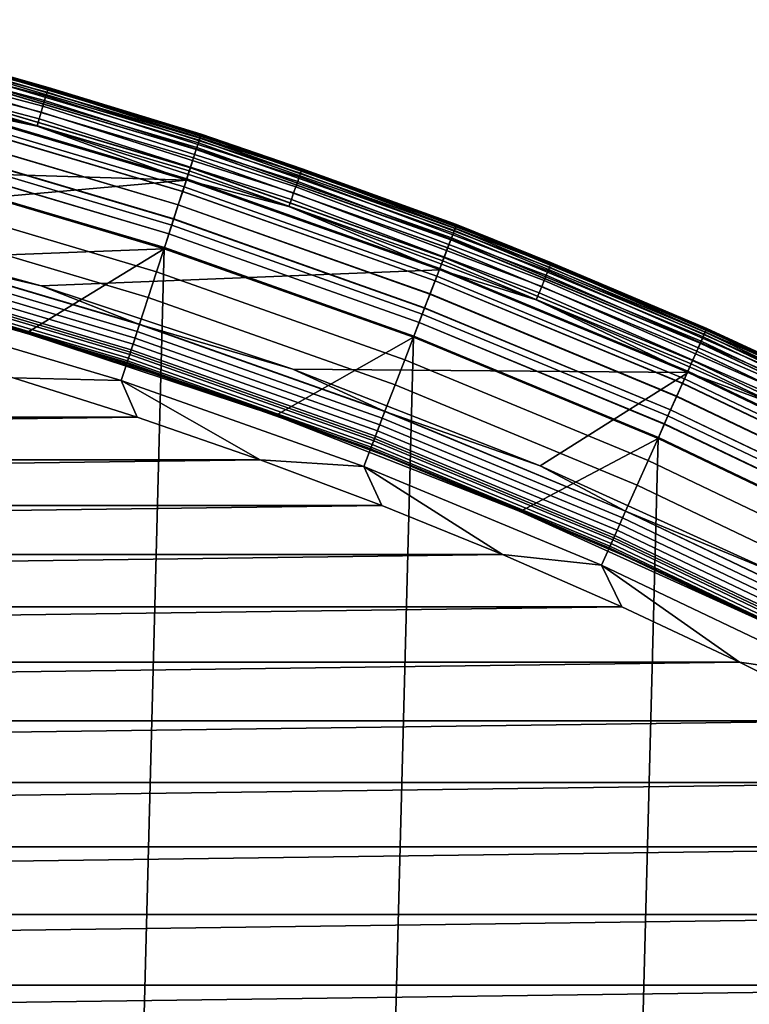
# Model space of a CAD drawing. Header units: metres. Extents: x -22 to 244, y -22 to 22.
# Tile 67 of 154: x 6 to 9, y 17 to 21. Entities that reach past the tile are written whole.
import ezdxf

# ---------------------------------------------------------------- set-up
doc = ezdxf.new("R2010")
doc.units = ezdxf.units.M
doc.layers.add('solid_10_151_023_XXX', color=7, linetype='CONTINUOUS')

msp = doc.modelspace()

# ---------------------------------------------------------------- linework, layer by layer
at = {"layer": 'solid_10_151_023_XXX'}
for points in [[(4.933299, 20.904051, 213.359375), (6.002872, 20.622374, 213.359375), (5.998291, 20.606636, 213.332565), (4.929534, 20.888098, 213.332565)], [(4.936054, 20.915724, 213.388412), (6.006224, 20.633888, 213.388412), (6.002872, 20.622374, 213.359375), (4.933299, 20.904051, 213.359375)], [(4.93773, 20.922825, 213.418961), (6.008264, 20.640896, 213.418961), (6.006224, 20.633888, 213.388412), (4.936054, 20.915724, 213.388412)], [(4.93773, 20.922825, 213.418961), (5.56461, 20.767405, 213.449997), (6.008264, 20.640896, 213.418961)], [(4.924852, 20.868258, 213.30867), (5.992594, 20.587063, 213.30867), (5.985921, 20.564138, 213.288254), (4.919368, 20.84502, 213.288254)], [(4.929534, 20.888098, 213.332565), (5.998291, 20.606636, 213.332565), (5.992594, 20.587063, 213.30867), (4.924852, 20.868258, 213.30867)], [(4.913217, 20.818956, 213.27182), (5.978436, 20.538425, 213.27182), (5.970325, 20.510561, 213.259796), (4.906551, 20.79071, 213.259796)], [(4.919368, 20.84502, 213.288254), (5.985921, 20.564138, 213.288254), (5.978436, 20.538425, 213.27182), (4.913217, 20.818956, 213.27182)], [(4.906551, 20.79071, 213.259796), (5.970325, 20.510561, 213.259796), (5.961788, 20.481232, 213.252457), (4.899535, 20.760983, 213.252457)], [(4.899535, 20.760983, 213.252457), (5.961788, 20.481232, 213.252457), (5.514802, 20.573696, 213.25)], [(5.554746, 20.730593, 1.108537), (6.632089, 20.41147, 1.108537), (6.623135, 20.383913, 1.04983), (5.547246, 20.702606, 1.04983)], [(5.547331, 20.702921, 212.549606), (6.623236, 20.384224, 212.549606), (6.632166, 20.411709, 212.49086), (5.554811, 20.730835, 212.49086)], [(5.549388, 20.7106, 269.121063), (6.625692, 20.391783, 269.121063), (6.635754, 20.42275, 268.999603), (5.557816, 20.74205, 268.999603)], [(5.560195, 20.750933, 1.170527), (6.638596, 20.431496, 1.170527), (6.632089, 20.41147, 1.108537), (5.554746, 20.730593, 1.108537)], [(5.554811, 20.730835, 212.49086), (6.632166, 20.411709, 212.49086), (6.638648, 20.431656, 212.428833), (5.560239, 20.751095, 212.428833)], [(5.557816, 20.74205, 268.999603), (6.635754, 20.42275, 268.999603), (6.641834, 20.441463, 268.875427), (5.562908, 20.761055, 268.875427)], [(5.563502, 20.763273, 1.234737), (6.642543, 20.443647, 1.234737), (6.638596, 20.431496, 1.170527), (5.560195, 20.750933, 1.170527)], [(5.560239, 20.751095, 212.428833), (6.638648, 20.431656, 212.428833), (6.64257, 20.443727, 212.364609), (5.563524, 20.763355, 212.364609)], [(5.562908, 20.761055, 268.875427), (6.641834, 20.441463, 268.875427), (6.643863, 20.447716, 268.75), (5.564608, 20.767406, 268.75)], [(6.642543, 20.443647, 1.234737), (5.563502, 20.763273, 1.234737), (5.56461, 20.767405, 1.3), (6.643865, 20.447716, 1.3)], [(5.563524, 20.763355, 212.364609), (6.64257, 20.443727, 212.364609), (6.643865, 20.447716, 212.300003), (5.56461, 20.767405, 212.300003)], [(5.564608, 20.767406, 268.75), (6.643863, 20.447716, 268.75), (6.643866, 20.447716, 213.449997), (5.56461, 20.767405, 213.449997)], [(6.643865, 20.447716, 1.3), (5.56461, 20.767405, 1.3), (5.56461, 20.767405, 212.300003), (6.643865, 20.447716, 212.300003)], [(6.008264, 20.640896, 213.418961), (5.56461, 20.767405, 213.449997), (6.643866, 20.447716, 213.449997)], [(5.537718, 20.667048, 269.238434), (6.611759, 20.348902, 269.238434), (6.625692, 20.391783, 269.121063), (5.549388, 20.7106, 269.121063)], [(5.547246, 20.702606, 1.04983), (6.623135, 20.383913, 1.04983), (6.611887, 20.349297, 0.995412), (5.537826, 20.667448, 0.995412)], [(5.537929, 20.667833, 212.604065), (6.61201, 20.349676, 212.604065), (6.623236, 20.384224, 212.549606), (5.547331, 20.702921, 212.549606)], [(5.522934, 20.611872, 269.350433), (6.594107, 20.294575, 269.350433), (6.611759, 20.348902, 269.238434), (5.537718, 20.667048, 269.238434)], [(5.537826, 20.667448, 0.995412), (6.611887, 20.349297, 0.995412), (6.598539, 20.308216, 0.946215), (5.526647, 20.625725, 0.946215)], [(5.526766, 20.626173, 212.65332), (6.598682, 20.308657, 212.65332), (6.61201, 20.349676, 212.604065), (5.537929, 20.667833, 212.604065)], [(5.505198, 20.545677, 269.455841), (6.572931, 20.229401, 269.455841), (6.594107, 20.294575, 269.350433), (5.522934, 20.611872, 269.350433)], [(5.526647, 20.625725, 0.946215), (6.598539, 20.308216, 0.946215), (6.583319, 20.261374, 0.903084), (5.513899, 20.57815, 0.903084)], [(5.514033, 20.578651, 212.696518), (6.58348, 20.261868, 212.696518), (6.598682, 20.308657, 212.65332), (5.526766, 20.626173, 212.65332)], [(5.998291, 20.606636, 213.332565), (7.051142, 20.270529, 213.332565), (7.044445, 20.251276, 213.30867), (5.992594, 20.587063, 213.30867)], [(6.002872, 20.622374, 213.359375), (7.056528, 20.286011, 213.359375), (7.051142, 20.270529, 213.332565), (5.998291, 20.606636, 213.332565)], [(6.006224, 20.633888, 213.388412), (7.060468, 20.297337, 213.388412), (7.056528, 20.286011, 213.359375), (6.002872, 20.622374, 213.359375)], [(6.008264, 20.640896, 213.418961), (7.062865, 20.30423, 213.418961), (7.060468, 20.297337, 213.388412), (6.006224, 20.633888, 213.388412)], [(6.008264, 20.640896, 213.418961), (6.643866, 20.447716, 213.449997), (7.062865, 20.30423, 213.418961)], [(3.836837, 20.341305, 213.25), (2.748426, 20.516727, 213.25), (5.514802, 20.573696, 213.25), (6.584336, 20.256763, 213.25)], [(5.513899, 20.57815, 0.903084), (6.583319, 20.261374, 0.903084), (6.566488, 20.209574, 0.866758), (5.499802, 20.525541, 0.866758)], [(5.499949, 20.526089, 212.73291), (6.566664, 20.210114, 212.73291), (6.58348, 20.261868, 212.696518), (5.514033, 20.578651, 212.696518)], [(5.961788, 20.481232, 213.252457), (6.584336, 20.256763, 213.25), (5.514802, 20.573696, 213.25)], [(5.992594, 20.587063, 213.30867), (7.044445, 20.251276, 213.30867), (7.0366, 20.228724, 213.288254), (5.985921, 20.564138, 213.288254)], [(5.499802, 20.525541, 0.866758), (6.566488, 20.209574, 0.866758), (6.548335, 20.153704, 0.83786), (5.484598, 20.468798, 0.83786)], [(5.484704, 20.469194, 269.553528), (6.548462, 20.154095, 269.553528), (6.572931, 20.229401, 269.455841), (5.505198, 20.545677, 269.455841)], [(5.484754, 20.469381, 212.761887), (6.548522, 20.154278, 212.761887), (6.566664, 20.210114, 212.73291), (5.499949, 20.526089, 212.73291)], [(5.978436, 20.538425, 213.27182), (7.027802, 20.203432, 213.27182), (7.018268, 20.176022, 213.259796), (5.970325, 20.510561, 213.259796)], [(5.985921, 20.564138, 213.288254), (7.0366, 20.228724, 213.288254), (7.027802, 20.203432, 213.27182), (5.978436, 20.538425, 213.27182)], [(5.970325, 20.510561, 213.259796), (7.018268, 20.176022, 213.259796), (7.008232, 20.147171, 213.252457), (5.961788, 20.481232, 213.252457)], [(5.461678, 20.383259, 269.642365), (6.52097, 20.069483, 269.642365), (6.548462, 20.154095, 269.553528), (5.484704, 20.469194, 269.553528)], [(5.484598, 20.468798, 0.83786), (6.548335, 20.153704, 0.83786), (6.529171, 20.094721, 0.816885), (5.468546, 20.408894, 0.816885)], [(5.46871, 20.409504, 212.782944), (6.529366, 20.095324, 212.782944), (6.548522, 20.154278, 212.761887), (5.484754, 20.469381, 212.761887)], [(5.961788, 20.481232, 213.252457), (7.008232, 20.147171, 213.252457), (6.584336, 20.256763, 213.25)], [(6.642543, 20.443647, 1.234737), (7.703378, 20.067986, 1.234737), (7.698799, 20.056057, 1.170527), (6.638596, 20.431496, 1.170527)], [(6.638648, 20.431656, 212.428833), (7.69886, 20.056215, 212.428833), (7.703408, 20.068066, 212.364609), (6.64257, 20.443727, 212.364609)], [(6.641834, 20.441463, 268.875427), (7.702555, 20.065842, 268.875427), (7.704909, 20.07198, 268.75), (6.643863, 20.447716, 268.75)], [(7.703378, 20.067986, 1.234737), (6.642543, 20.443647, 1.234737), (6.643865, 20.447716, 1.3), (7.704911, 20.07198, 1.3)], [(6.64257, 20.443727, 212.364609), (7.703408, 20.068066, 212.364609), (7.704911, 20.07198, 212.300003), (6.643865, 20.447716, 212.300003)], [(6.643863, 20.447716, 268.75), (7.704909, 20.07198, 268.75), (7.704911, 20.07198, 213.449997), (6.643866, 20.447716, 213.449997)], [(7.704911, 20.07198, 1.3), (6.643865, 20.447716, 1.3), (6.643865, 20.447716, 212.300003), (7.704911, 20.07198, 212.300003)], [(7.062865, 20.30423, 213.418961), (6.643866, 20.447716, 213.449997), (7.704911, 20.07198, 213.449997)], [(5.468546, 20.408894, 0.816885), (6.529171, 20.094721, 0.816885), (6.509324, 20.033638, 0.804193), (5.451923, 20.346855, 0.804193)], [(5.452091, 20.347481, 212.795715), (6.509524, 20.034256, 212.795715), (6.529366, 20.095324, 212.782944), (5.46871, 20.409504, 212.782944)], [(6.632089, 20.41147, 1.108537), (7.691253, 20.0364, 1.108537), (7.68087, 20.00935, 1.04983), (6.623135, 20.383913, 1.04983)], [(6.623236, 20.384224, 212.549606), (7.680987, 20.009655, 212.549606), (7.691343, 20.036634, 212.49086), (6.632166, 20.411709, 212.49086)], [(6.625692, 20.391783, 269.121063), (7.683836, 20.017075, 269.121063), (7.695504, 20.047474, 268.999603), (6.635754, 20.42275, 268.999603)], [(6.638596, 20.431496, 1.170527), (7.698799, 20.056057, 1.170527), (7.691253, 20.0364, 1.108537), (6.632089, 20.41147, 1.108537)], [(6.632166, 20.411709, 212.49086), (7.691343, 20.036634, 212.49086), (7.69886, 20.056215, 212.428833), (6.638648, 20.431656, 212.428833)], [(6.635754, 20.42275, 268.999603), (7.695504, 20.047474, 268.999603), (7.702555, 20.065842, 268.875427), (6.641834, 20.441463, 268.875427)], [(5.436372, 20.288816, 269.721405), (6.490757, 19.976494, 269.721405), (6.52097, 20.069483, 269.642365), (5.461678, 20.383259, 269.642365)], [(6.611759, 20.348902, 269.238434), (7.667677, 19.974981, 269.238434), (7.683836, 20.017075, 269.121063), (6.625692, 20.391783, 269.121063)], [(6.623135, 20.383913, 1.04983), (7.68087, 20.00935, 1.04983), (7.667826, 19.97537, 0.995412), (6.611887, 20.349297, 0.995412)], [(6.61201, 20.349676, 212.604065), (7.667969, 19.975742, 212.604065), (7.680987, 20.009655, 212.549606), (6.623236, 20.384224, 212.549606)], [(4.914399, 20.108173, 213.25), (3.836837, 20.341305, 213.25), (6.584336, 20.256763, 213.25)], [(5.451923, 20.346855, 0.804193), (6.509324, 20.033638, 0.804193), (6.489897, 19.97201, 0.8), (5.435683, 20.284313, 0.8)], [(5.452091, 20.347481, 212.795715), (5.435698, 20.284309, 212.800003), (6.489914, 19.972004, 212.800003), (6.509524, 20.034256, 212.795715)], [(6.594107, 20.294575, 269.350433), (7.647206, 19.921654, 269.350433), (7.667677, 19.974981, 269.238434), (6.611759, 20.348902, 269.238434)], [(6.611887, 20.349297, 0.995412), (7.667826, 19.97537, 0.995412), (7.652346, 19.935043, 0.946215), (6.598539, 20.308216, 0.946215)], [(6.598682, 20.308657, 212.65332), (7.652512, 19.935476, 212.65332), (7.667969, 19.975742, 212.604065), (6.61201, 20.349676, 212.604065)], [(4.863823, 19.90844, 212.800003), (6.489914, 19.972004, 212.800003), (5.435698, 20.284309, 212.800003), (3.79729, 20.139101, 212.800003)], [(4.366583, -20.541006, 0.8), (5.435683, 20.284313, 0.8), (6.489897, 19.97201, 0.8), (5.435703, -20.284307, 0.8)], [(5.409064, 20.186903, 269.789795), (6.458152, 19.87615, 269.789795), (6.490757, 19.976494, 269.721405), (5.436372, 20.288816, 269.721405)], [(6.572931, 20.229401, 269.455841), (7.622648, 19.857677, 269.455841), (7.647206, 19.921654, 269.350433), (6.594107, 20.294575, 269.350433)], [(6.598539, 20.308216, 0.946215), (7.652346, 19.935043, 0.946215), (7.634696, 19.889061, 0.903084), (6.583319, 20.261374, 0.903084)], [(6.58348, 20.261868, 212.696518), (7.634881, 19.889547, 212.696518), (7.652512, 19.935476, 212.65332), (6.598682, 20.308657, 212.65332)], [(7.056528, 20.286011, 213.359375), (8.09147, 19.895851, 213.359375), (8.085295, 19.880669, 213.332565), (7.051142, 20.270529, 213.332565)], [(7.060468, 20.297337, 213.388412), (8.095987, 19.906961, 213.388412), (8.09147, 19.895851, 213.359375), (7.056528, 20.286011, 213.359375)], [(7.062865, 20.30423, 213.418961), (8.098737, 19.913721, 213.418961), (8.095987, 19.906961, 213.388412), (7.060468, 20.297337, 213.388412)], [(7.062865, 20.30423, 213.418961), (7.704911, 20.07198, 213.449997), (8.098737, 19.913721, 213.418961)], [(5.97805, 19.817993, 213.25), (4.914399, 20.108173, 213.25), (6.584336, 20.256763, 213.25), (7.635867, 19.884253, 213.25)], [(6.583319, 20.261374, 0.903084), (7.634696, 19.889061, 0.903084), (7.615177, 19.838213, 0.866758), (6.566488, 20.209574, 0.866758)], [(6.566664, 20.210114, 212.73291), (7.61538, 19.838743, 212.73291), (7.634881, 19.889547, 212.696518), (6.58348, 20.261868, 212.696518)], [(7.008232, 20.147171, 213.252457), (7.635867, 19.884253, 213.25), (6.584336, 20.256763, 213.25)], [(7.044445, 20.251276, 213.30867), (8.077615, 19.861784, 213.30867), (8.06862, 19.839666, 213.288254), (7.0366, 20.228724, 213.288254)], [(7.051142, 20.270529, 213.332565), (8.085295, 19.880669, 213.332565), (8.077615, 19.861784, 213.30867), (7.044445, 20.251276, 213.30867)], [(6.566488, 20.209574, 0.866758), (7.615177, 19.838213, 0.866758), (7.594124, 19.783371, 0.83786), (6.548335, 20.153704, 0.83786)], [(6.548462, 20.154095, 269.553528), (7.594272, 19.783754, 269.553528), (7.622648, 19.857677, 269.455841), (6.572931, 20.229401, 269.455841)], [(6.548522, 20.154278, 212.761887), (7.594341, 19.783936, 212.761887), (7.61538, 19.838743, 212.73291), (6.566664, 20.210114, 212.73291)], [(7.027802, 20.203432, 213.27182), (8.058532, 19.814861, 213.27182), (8.047599, 19.787977, 213.259796), (7.018268, 20.176022, 213.259796)], [(7.0366, 20.228724, 213.288254), (8.06862, 19.839666, 213.288254), (8.058532, 19.814861, 213.27182), (7.027802, 20.203432, 213.27182)], [(5.380055, 20.078638, 269.846771), (6.423516, 19.76955, 269.846771), (6.458152, 19.87615, 269.789795), (5.409064, 20.186903, 269.789795)], [(7.018268, 20.176022, 213.259796), (8.047599, 19.787977, 213.259796), (8.036091, 19.759682, 213.252457), (7.008232, 20.147171, 213.252457)], [(6.52097, 20.069483, 269.642365), (7.562389, 19.700697, 269.642365), (7.594272, 19.783754, 269.553528), (6.548462, 20.154095, 269.553528)], [(6.548335, 20.153704, 0.83786), (7.594124, 19.783371, 0.83786), (7.571899, 19.725471, 0.816885), (6.529171, 20.094721, 0.816885)], [(6.529366, 20.095324, 212.782944), (7.572126, 19.726063, 212.782944), (7.594341, 19.783936, 212.761887), (6.548522, 20.154278, 212.761887)], [(7.008232, 20.147171, 213.252457), (8.036091, 19.759682, 213.252457), (7.635867, 19.884253, 213.25)], [(5.349521, 19.964684, 213.252426), (4.914399, 20.108173, 213.25), (5.97805, 19.817993, 213.25)], [(5.349662, 19.96521, 269.891693), (6.387228, 19.657867, 269.891693), (6.423516, 19.76955, 269.846771), (5.380055, 20.078638, 269.846771)], [(6.529171, 20.094721, 0.816885), (7.571899, 19.725471, 0.816885), (7.548882, 19.665512, 0.804193), (6.509324, 20.033638, 0.804193)], [(6.509524, 20.034256, 212.795715), (7.549115, 19.666117, 212.795715), (7.572126, 19.726063, 212.782944), (6.529366, 20.095324, 212.782944)], [(6.509324, 20.033638, 0.804193), (7.548882, 19.665512, 0.804193), (7.526357, 19.604944, 0.8), (6.489897, 19.97201, 0.8)], [(6.509524, 20.034256, 212.795715), (6.489914, 19.972004, 212.800003), (7.52638, 19.604937, 212.800003), (7.549115, 19.666117, 212.795715)], [(6.490757, 19.976494, 269.721405), (7.52735, 19.609417, 269.721405), (7.562389, 19.700697, 269.642365), (6.52097, 20.069483, 269.642365)], [(7.691253, 20.0364, 1.108537), (8.729337, 19.606411, 1.108537), (8.717551, 19.579941, 1.04983), (7.68087, 20.00935, 1.04983)], [(7.680987, 20.009655, 212.549606), (8.717685, 19.58024, 212.549606), (8.729439, 19.60664, 212.49086), (7.691343, 20.036634, 212.49086)], [(7.683836, 20.017075, 269.121063), (8.720918, 19.587502, 269.121063), (8.734161, 19.617249, 268.999603), (7.695504, 20.047474, 268.999603)], [(7.698799, 20.056057, 1.170527), (8.737902, 19.625648, 1.170527), (8.729337, 19.606411, 1.108537), (7.691253, 20.0364, 1.108537)], [(7.691343, 20.036634, 212.49086), (8.729439, 19.60664, 212.49086), (8.73797, 19.625803, 212.428833), (7.69886, 20.056215, 212.428833)], [(7.695504, 20.047474, 268.999603), (8.734161, 19.617249, 268.999603), (8.742164, 19.635221, 268.875427), (7.702555, 20.065842, 268.875427)], [(7.703378, 20.067986, 1.234737), (8.743098, 19.63732, 1.234737), (8.737902, 19.625648, 1.170527), (7.698799, 20.056057, 1.170527)], [(7.69886, 20.056215, 212.428833), (8.73797, 19.625803, 212.428833), (8.743133, 19.637398, 212.364609), (7.703408, 20.068066, 212.364609)], [(7.702555, 20.065842, 268.875427), (8.742164, 19.635221, 268.875427), (8.744835, 19.641228, 268.75), (7.704909, 20.07198, 268.75)], [(8.743098, 19.63732, 1.234737), (7.703378, 20.067986, 1.234737), (7.704911, 20.07198, 1.3), (8.744838, 19.641228, 1.3)], [(7.703408, 20.068066, 212.364609), (8.743133, 19.637398, 212.364609), (8.744838, 19.641228, 212.300003), (7.704911, 20.07198, 212.300003)], [(7.704909, 20.07198, 268.75), (8.744835, 19.641228, 268.75), (8.744838, 19.641228, 213.449997), (7.704911, 20.07198, 213.449997)], [(8.744838, 19.641228, 1.3), (7.704911, 20.07198, 1.3), (7.704911, 20.07198, 212.300003), (8.744838, 19.641228, 212.300003)], [(8.098737, 19.913721, 213.418961), (7.704911, 20.07198, 213.449997), (8.744838, 19.641228, 213.449997)], [(7.667677, 19.974981, 269.238434), (8.702579, 19.54631, 269.238434), (8.720918, 19.587502, 269.121063), (7.683836, 20.017075, 269.121063)], [(7.68087, 20.00935, 1.04983), (8.717551, 19.579941, 1.04983), (8.702747, 19.546692, 0.995412), (7.667826, 19.97537, 0.995412)], [(7.667969, 19.975742, 212.604065), (8.702909, 19.547054, 212.604065), (8.717685, 19.58024, 212.549606), (7.680987, 20.009655, 212.549606)], [(4.863823, 19.90844, 212.800003), (5.916374, 19.621399, 212.800003), (6.489914, 19.972004, 212.800003)], [(5.318219, 19.847862, 269.924103), (6.349687, 19.542328, 269.924103), (6.387228, 19.657867, 269.891693), (5.349662, 19.96521, 269.891693)], [(6.377618, 19.62829, 213.25972), (5.341612, 19.935169, 213.25972), (5.349521, 19.964684, 213.252426), (6.38706, 19.657351, 213.252426)], [(6.38706, 19.657351, 213.252426), (5.349521, 19.964684, 213.252426), (5.97805, 19.817993, 213.25)], [(5.435703, -20.284307, 0.8), (6.489897, 19.97201, 0.8), (7.526357, 19.604944, 0.8), (6.489919, -19.972004, 0.8)], [(6.952343, 19.278685, 212.800003), (7.52638, 19.604937, 212.800003), (6.489914, 19.972004, 212.800003), (5.916374, 19.621399, 212.800003)], [(6.458152, 19.87615, 269.789795), (7.489539, 19.510916, 269.789795), (7.52735, 19.609417, 269.721405), (6.490757, 19.976494, 269.721405)], [(7.647206, 19.921654, 269.350433), (8.679345, 19.494127, 269.350433), (8.702579, 19.54631, 269.238434), (7.667677, 19.974981, 269.238434)], [(7.667826, 19.97537, 0.995412), (8.702747, 19.546692, 0.995412), (8.685179, 19.507231, 0.946215), (7.652346, 19.935043, 0.946215)], [(7.652512, 19.935476, 212.65332), (8.685367, 19.507652, 212.65332), (8.702909, 19.547054, 212.604065), (7.667969, 19.975742, 212.604065)], [(6.368646, 19.600676, 213.271713), (5.334097, 19.907124, 213.271713), (5.341612, 19.935169, 213.25972), (6.377618, 19.62829, 213.25972)], [(7.622648, 19.857677, 269.455841), (8.651472, 19.431524, 269.455841), (8.679345, 19.494127, 269.350433), (7.647206, 19.921654, 269.350433)], [(7.652346, 19.935043, 0.946215), (8.685179, 19.507231, 0.946215), (8.665146, 19.462236, 0.903084), (7.634696, 19.889061, 0.903084)], [(7.634881, 19.889547, 212.696518), (8.665357, 19.462709, 212.696518), (8.685367, 19.507652, 212.65332), (7.652512, 19.935476, 212.65332)], [(8.098737, 19.913721, 213.418961), (9.113132, 19.470404, 213.418961), (9.110039, 19.463795, 213.388412), (8.095987, 19.906961, 213.388412)], [(8.098737, 19.913721, 213.418961), (8.744838, 19.641228, 213.449997), (9.113132, 19.470404, 213.418961)], [(4.863789, 19.908449, 213.25), (5.916429, 19.621382, 213.25), (5.916374, 19.621399, 212.800003), (4.863823, 19.90844, 212.800003)], [(5.393844, 19.777672, 213.25), (5.916429, 19.621382, 213.25), (4.863789, 19.908449, 213.25)], [(6.352978, 19.552454, 213.308487), (5.320975, 19.858149, 213.308487), (5.327161, 19.881235, 213.288101), (6.360364, 19.575188, 213.288101)], [(6.360364, 19.575188, 213.288101), (5.327161, 19.881235, 213.288101), (5.334097, 19.907124, 213.271713), (6.368646, 19.600676, 213.271713)], [(7.0247, 19.471609, 213.25), (5.97805, 19.817993, 213.25), (7.635867, 19.884253, 213.25), (8.666456, 19.457197, 213.25)], [(6.423516, 19.76955, 269.846771), (7.449371, 19.406277, 269.846771), (7.489539, 19.510916, 269.789795), (6.458152, 19.87615, 269.789795)], [(7.634696, 19.889061, 0.903084), (8.665146, 19.462236, 0.903084), (8.642992, 19.412477, 0.866758), (7.615177, 19.838213, 0.866758)], [(7.61538, 19.838743, 212.73291), (8.643223, 19.412996, 212.73291), (8.665357, 19.462709, 212.696518), (7.634881, 19.889547, 212.696518)], [(8.036091, 19.759682, 213.252457), (8.666456, 19.457197, 213.25), (7.635867, 19.884253, 213.25)], [(8.085295, 19.880669, 213.332565), (9.098006, 19.438087, 213.332565), (9.089365, 19.419624, 213.30867), (8.077615, 19.861784, 213.30867)], [(8.09147, 19.895851, 213.359375), (9.104955, 19.452932, 213.359375), (9.098006, 19.438087, 213.332565), (8.085295, 19.880669, 213.332565)], [(8.095987, 19.906961, 213.388412), (9.110039, 19.463795, 213.388412), (9.104955, 19.452932, 213.359375), (8.09147, 19.895851, 213.359375)], [(5.286071, 19.727884, 269.943604), (6.311304, 19.424196, 269.943604), (6.349687, 19.542328, 269.924103), (5.318219, 19.847862, 269.924103)], [(6.341593, 19.517418, 213.359146), (5.31144, 19.822563, 213.359146), (5.315691, 19.838428, 213.332367), (6.346669, 19.533039, 213.332367)], [(6.346669, 19.533039, 213.332367), (5.315691, 19.838428, 213.332367), (5.320975, 19.858149, 213.308487), (6.352978, 19.552454, 213.308487)], [(7.615177, 19.838213, 0.866758), (8.642992, 19.412477, 0.866758), (8.619099, 19.358812, 0.83786), (7.594124, 19.783371, 0.83786)], [(7.594272, 19.783754, 269.553528), (8.619266, 19.359188, 269.553528), (8.651472, 19.431524, 269.455841), (7.622648, 19.857677, 269.455841)], [(7.594341, 19.783936, 212.761887), (8.619345, 19.359364, 212.761887), (8.643223, 19.412996, 212.73291), (7.61538, 19.838743, 212.73291)], [(8.06862, 19.839666, 213.288254), (9.079243, 19.397999, 213.288254), (9.067891, 19.373745, 213.27182), (8.058532, 19.814861, 213.27182)], [(8.077615, 19.861784, 213.30867), (9.089365, 19.419624, 213.30867), (9.079243, 19.397999, 213.288254), (8.06862, 19.839666, 213.288254)], [(5.306428, 19.803858, 213.418716), (6.335609, 19.499001, 213.418716), (6.334848, 19.496658, 213.449997), (5.30579, 19.801479, 213.449997)], [(5.918437, 19.627077, 213.25), (5.393844, 19.777672, 213.25), (5.30579, 19.801479, 213.449997), (6.334848, 19.496658, 213.449997)], [(5.308326, 19.810944, 213.388168), (6.337876, 19.505978, 213.388168), (6.335609, 19.499001, 213.418716), (5.306428, 19.803858, 213.418716)], [(6.337876, 19.505978, 213.388168), (5.308326, 19.810944, 213.388168), (5.31144, 19.822563, 213.359146), (6.341593, 19.517418, 213.359146)], [(6.38706, 19.657351, 213.252426), (5.97805, 19.817993, 213.25), (7.0247, 19.471609, 213.25)], [(8.047599, 19.787977, 213.259796), (9.055589, 19.34746, 213.259796), (9.04264, 19.319796, 213.252457), (8.036091, 19.759682, 213.252457)], [(8.058532, 19.814861, 213.27182), (9.067891, 19.373745, 213.27182), (9.055589, 19.34746, 213.259796), (8.047599, 19.787977, 213.259796)], [(5.393844, 19.777672, 213.25), (5.918437, 19.627077, 213.25), (5.916429, 19.621382, 213.25)], [(6.387228, 19.657867, 269.891693), (7.407288, 19.296646, 269.891693), (7.449371, 19.406277, 269.846771), (6.423516, 19.76955, 269.846771)], [(7.562389, 19.700697, 269.642365), (8.583079, 19.277912, 269.642365), (8.619266, 19.359188, 269.553528), (7.594272, 19.783754, 269.553528)], [(7.594124, 19.783371, 0.83786), (8.619099, 19.358812, 0.83786), (8.593874, 19.302156, 0.816885), (7.571899, 19.725471, 0.816885)], [(7.572126, 19.726063, 212.782944), (8.594131, 19.302734, 212.782944), (8.619345, 19.359364, 212.761887), (7.594341, 19.783936, 212.761887)], [(8.036091, 19.759682, 213.252457), (9.04264, 19.319796, 213.252457), (8.666456, 19.457197, 213.25)], [(5.286071, 19.727884, 269.943604), (5.862307, 19.435106, 269.950012), (6.311304, 19.424196, 269.943604)], [(7.571899, 19.725471, 0.816885), (8.593874, 19.302156, 0.816885), (8.56775, 19.243483, 0.804193), (7.548882, 19.665512, 0.804193)], [(7.549115, 19.666117, 212.795715), (8.568014, 19.244076, 212.795715), (8.594131, 19.302734, 212.782944), (7.572126, 19.726063, 212.782944)], [(7.548882, 19.665512, 0.804193), (8.56775, 19.243483, 0.804193), (8.542211, 19.184122, 0.8), (7.526357, 19.604944, 0.8)], [(7.549115, 19.666117, 212.795715), (7.52638, 19.604937, 212.800003), (8.542229, 19.184114, 212.800003), (8.568014, 19.244076, 212.795715)], [(7.52735, 19.609417, 269.721405), (8.543311, 19.188591, 269.721405), (8.583079, 19.277912, 269.642365), (7.562389, 19.700697, 269.642365)], [(6.438479, 19.462685, 213.25), (6.436699, 19.456919, 213.25), (5.916429, 19.621382, 213.25), (5.918437, 19.627077, 213.25)], [(5.918437, 19.627077, 213.25), (6.334848, 19.496658, 213.449997), (6.438479, 19.462685, 213.25)], [(6.349687, 19.542328, 269.924103), (7.363751, 19.183228, 269.924103), (7.407288, 19.296646, 269.891693), (6.387228, 19.657867, 269.891693)], [(7.385737, 19.240505, 213.271713), (6.368646, 19.600676, 213.271713), (6.377618, 19.62829, 213.25972), (7.396143, 19.267612, 213.25972)], [(7.396143, 19.267612, 213.25972), (6.377618, 19.62829, 213.25972), (6.38706, 19.657351, 213.252426), (7.407094, 19.296137, 213.252426)], [(7.407094, 19.296137, 213.252426), (6.38706, 19.657351, 213.252426), (7.0247, 19.471609, 213.25)], [(8.737902, 19.625648, 1.170527), (9.753054, 19.141445, 1.170527), (9.743494, 19.122684, 1.108537), (8.729337, 19.606411, 1.108537)], [(8.729439, 19.60664, 212.49086), (9.743608, 19.122906, 212.49086), (9.75313, 19.141596, 212.428833), (8.73797, 19.625803, 212.428833)], [(8.734161, 19.617249, 268.999603), (9.748878, 19.133253, 268.999603), (9.757812, 19.150784, 268.875427), (8.742164, 19.635221, 268.875427)], [(8.743098, 19.63732, 1.234737), (9.758854, 19.152828, 1.234737), (9.753054, 19.141445, 1.170527), (8.737902, 19.625648, 1.170527)], [(8.73797, 19.625803, 212.428833), (9.75313, 19.141596, 212.428833), (9.758892, 19.152905, 212.364609), (8.743133, 19.637398, 212.364609)], [(8.742164, 19.635221, 268.875427), (9.757812, 19.150784, 268.875427), (9.760793, 19.156641, 268.75), (8.744835, 19.641228, 268.75)], [(9.758854, 19.152828, 1.234737), (8.743098, 19.63732, 1.234737), (8.744838, 19.641228, 1.3), (9.760796, 19.156641, 1.3)], [(8.743133, 19.637398, 212.364609), (9.758892, 19.152905, 212.364609), (9.760796, 19.156641, 212.300003), (8.744838, 19.641228, 212.300003)], [(8.744835, 19.641228, 268.75), (9.760793, 19.156641, 268.75), (9.760796, 19.156641, 213.449997), (8.744838, 19.641228, 213.449997)], [(9.760796, 19.156641, 1.3), (8.744838, 19.641228, 1.3), (8.744838, 19.641228, 212.300003), (9.760796, 19.156641, 212.300003)], [(9.113132, 19.470404, 213.418961), (8.744838, 19.641228, 213.449997), (9.760796, 19.156641, 213.449997)], [(6.436699, 19.456919, 213.25), (6.952337, 19.278687, 213.25), (6.952343, 19.278685, 212.800003), (5.916374, 19.621399, 212.800003)], [(5.916429, 19.621382, 213.25), (6.436699, 19.456919, 213.25), (5.916374, 19.621399, 212.800003)], [(7.376133, 19.215485, 213.288101), (6.360364, 19.575188, 213.288101), (6.368646, 19.600676, 213.271713), (7.385737, 19.240505, 213.271713)], [(6.489919, -19.972004, 0.8), (7.526357, 19.604944, 0.8), (8.542211, 19.184122, 0.8), (7.526386, -19.604935, 0.8)], [(7.968544, 18.88134, 212.800003), (8.542229, 19.184114, 212.800003), (7.52638, 19.604937, 212.800003), (6.952343, 19.278685, 212.800003)], [(7.489539, 19.510916, 269.789795), (8.500398, 19.092205, 269.789795), (8.543311, 19.188591, 269.721405), (7.52735, 19.609417, 269.721405)], [(8.702579, 19.54631, 269.238434), (9.713627, 19.064066, 269.238434), (9.734097, 19.10424, 269.121063), (8.720918, 19.587502, 269.121063)], [(8.729337, 19.606411, 1.108537), (9.743494, 19.122684, 1.108537), (9.73034, 19.096867, 1.04983), (8.717551, 19.579941, 1.04983)], [(8.717685, 19.58024, 212.549606), (9.730488, 19.097158, 212.549606), (9.743608, 19.122906, 212.49086), (8.729439, 19.60664, 212.49086)], [(8.720918, 19.587502, 269.121063), (9.734097, 19.10424, 269.121063), (9.748878, 19.133253, 268.999603), (8.734161, 19.617249, 268.999603)], [(7.360251, 19.17411, 213.332367), (6.346669, 19.533039, 213.332367), (6.352978, 19.552454, 213.308487), (7.367568, 19.193171, 213.308487)], [(7.367568, 19.193171, 213.308487), (6.352978, 19.552454, 213.308487), (6.360364, 19.575188, 213.288101), (7.376133, 19.215485, 213.288101)], [(8.679345, 19.494127, 269.350433), (9.687694, 19.01317, 269.350433), (9.713627, 19.064066, 269.238434), (8.702579, 19.54631, 269.238434)], [(8.702747, 19.546692, 0.995412), (9.713816, 19.064436, 0.995412), (9.694205, 19.025949, 0.946215), (8.685179, 19.507231, 0.946215)], [(8.685367, 19.507652, 212.65332), (9.694415, 19.026361, 212.65332), (9.713997, 19.064791, 212.604065), (8.702909, 19.547054, 212.604065)], [(8.717551, 19.579941, 1.04983), (9.73034, 19.096867, 1.04983), (9.713816, 19.064436, 0.995412), (8.702747, 19.546692, 0.995412)], [(8.702909, 19.547054, 212.604065), (9.713997, 19.064791, 212.604065), (9.730488, 19.097158, 212.549606), (8.717685, 19.58024, 212.549606)], [(6.311304, 19.424196, 269.943604), (7.319239, 19.067268, 269.943604), (7.363751, 19.183228, 269.924103), (6.349687, 19.542328, 269.924103)], [(6.337876, 19.505978, 213.388168), (7.350054, 19.147547, 213.388168), (7.347425, 19.140697, 213.418716), (6.335609, 19.499001, 213.418716)], [(7.350054, 19.147547, 213.388168), (6.337876, 19.505978, 213.388168), (6.341593, 19.517418, 213.359146), (7.354365, 19.158775, 213.359146)], [(7.354365, 19.158775, 213.359146), (6.341593, 19.517418, 213.359146), (6.346669, 19.533039, 213.332367), (7.360251, 19.17411, 213.332367)], [(7.449371, 19.406277, 269.846771), (8.454808, 18.989811, 269.846771), (8.500398, 19.092205, 269.789795), (7.489539, 19.510916, 269.789795)], [(8.685179, 19.507231, 0.946215), (9.694205, 19.025949, 0.946215), (9.671845, 18.982065, 0.903084), (8.665146, 19.462236, 0.903084)], [(8.665357, 19.462709, 212.696518), (9.672081, 18.982527, 212.696518), (9.694415, 19.026361, 212.65332), (8.685367, 19.507652, 212.65332)], [(6.335609, 19.499001, 213.418716), (7.347425, 19.140697, 213.418716), (7.346543, 19.138399, 213.449997), (6.334848, 19.496658, 213.449997)], [(6.95411, 19.284456, 213.25), (6.438479, 19.462685, 213.25), (6.334848, 19.496658, 213.449997), (7.346543, 19.138399, 213.449997)], [(6.95411, 19.284456, 213.25), (6.952337, 19.278687, 213.25), (6.436699, 19.456919, 213.25), (6.438479, 19.462685, 213.25)], [(8.051414, 19.069994, 213.25), (7.0247, 19.471609, 213.25), (8.666456, 19.457197, 213.25)], [(7.407094, 19.296137, 213.252426), (7.0247, 19.471609, 213.25), (8.051414, 19.069994, 213.25)], [(8.665146, 19.462236, 0.903084), (9.671845, 18.982065, 0.903084), (9.647118, 18.933535, 0.866758), (8.642992, 19.412477, 0.866758)], [(8.643223, 19.412996, 212.73291), (9.647375, 18.93404, 212.73291), (9.672081, 18.982527, 212.696518), (8.665357, 19.462709, 212.696518)], [(8.651472, 19.431524, 269.455841), (9.656583, 18.95211, 269.455841), (9.687694, 19.01317, 269.350433), (8.679345, 19.494127, 269.350433)], [(6.377805, 19.272093, 269.950012), (5.862307, 19.435106, 269.950012), (-6.377798, 19.272095, 269.950012)], [(6.311304, 19.424196, 269.943604), (5.862307, 19.435106, 269.950012), (6.377805, 19.272093, 269.950012)], [(6.311304, 19.424196, 269.943604), (6.377805, 19.272093, 269.950012), (6.888712, 19.095434, 269.950012)], [(6.311304, 19.424196, 269.943604), (6.888712, 19.095434, 269.950012), (7.319239, 19.067268, 269.943604)], [(9.055339, 18.614264, 213.25), (8.051414, 19.069994, 213.25), (8.666456, 19.457197, 213.25), (9.673222, 18.976795, 213.25)], [(8.619266, 19.359188, 269.553528), (9.620635, 18.881559, 269.553528), (9.656583, 18.95211, 269.455841), (8.651472, 19.431524, 269.455841)], [(9.04264, 19.319796, 213.252457), (9.673222, 18.976795, 213.25), (8.666456, 19.457197, 213.25)], [(7.407288, 19.296646, 269.891693), (8.407045, 18.882532, 269.891693), (8.454808, 18.989811, 269.846771), (7.449371, 19.406277, 269.846771)], [(8.642992, 19.412477, 0.866758), (9.647118, 18.933535, 0.866758), (9.620448, 18.881193, 0.83786), (8.619099, 19.358812, 0.83786)], [(8.619345, 19.359364, 212.761887), (9.620723, 18.881731, 212.761887), (9.647375, 18.93404, 212.73291), (8.643223, 19.412996, 212.73291)], [(8.583079, 19.277912, 269.642365), (9.580245, 18.80229, 269.642365), (9.620635, 18.881559, 269.553528), (8.619266, 19.359188, 269.553528)], [(8.619099, 19.358812, 0.83786), (9.620448, 18.881193, 0.83786), (9.592293, 18.825935, 0.816885), (8.593874, 19.302156, 0.816885)], [(8.594131, 19.302734, 212.782944), (9.59258, 18.826498, 212.782944), (9.620723, 18.881731, 212.761887), (8.619345, 19.359364, 212.761887)], [(8.593874, 19.302156, 0.816885), (9.592293, 18.825935, 0.816885), (9.563135, 18.768709, 0.804193), (8.56775, 19.243483, 0.804193)], [(8.568014, 19.244076, 212.795715), (9.563429, 18.769287, 212.795715), (9.59258, 18.826498, 212.782944), (8.594131, 19.302734, 212.782944)], [(6.377805, 19.272093, 269.950012), (-6.377798, 19.272095, 269.950012), (-6.888704, 19.095436, 269.950012)], [(6.888712, 19.095434, 269.950012), (6.377805, 19.272093, 269.950012), (-6.888704, 19.095436, 269.950012)], [(6.95411, 19.284456, 213.25), (7.465103, 19.092466, 213.25), (6.952337, 19.278687, 213.25)], [(6.952337, 19.278687, 213.25), (7.968566, 18.881332, 213.25), (7.968544, 18.88134, 212.800003), (6.952343, 19.278685, 212.800003)], [(7.465103, 19.092466, 213.25), (7.968566, 18.881332, 213.25), (6.952337, 19.278687, 213.25)], [(6.95411, 19.284456, 213.25), (7.346543, 19.138399, 213.449997), (7.465103, 19.092466, 213.25)], [(7.363751, 19.183228, 269.924103), (8.357633, 18.771549, 269.924103), (8.407045, 18.882532, 269.891693), (7.407288, 19.296646, 269.891693)], [(8.382586, 18.827597, 213.271713), (7.385737, 19.240505, 213.271713), (7.396143, 19.267612, 213.25972), (8.394396, 18.854122, 213.25972)], [(8.394396, 18.854122, 213.25972), (7.396143, 19.267612, 213.25972), (7.407094, 19.296137, 213.252426), (8.406824, 18.882036, 213.252426)], [(8.406824, 18.882036, 213.252426), (7.407094, 19.296137, 213.252426), (8.051414, 19.069994, 213.25)], [(8.543311, 19.188591, 269.721405), (9.535856, 18.715172, 269.721405), (9.580245, 18.80229, 269.642365), (8.583079, 19.277912, 269.642365)], [(8.371685, 18.803114, 213.288101), (7.376133, 19.215485, 213.288101), (7.385737, 19.240505, 213.271713), (8.382586, 18.827597, 213.271713)], [(8.56775, 19.243483, 0.804193), (9.563135, 18.768709, 0.804193), (9.534631, 18.710712, 0.8), (8.542211, 19.184122, 0.8)], [(8.568014, 19.244076, 212.795715), (8.542229, 19.184114, 212.800003), (9.534645, 18.710705, 212.800003), (9.563429, 18.769287, 212.795715)], [(7.319239, 19.067268, 269.943604), (8.307112, 18.658079, 269.943604), (8.357633, 18.771549, 269.924103), (7.363751, 19.183228, 269.924103)], [(8.35366, 18.762627, 213.332367), (7.360251, 19.17411, 213.332367), (7.367568, 19.193171, 213.308487), (8.361963, 18.781277, 213.308487)], [(8.361963, 18.781277, 213.308487), (7.367568, 19.193171, 213.308487), (7.376133, 19.215485, 213.288101), (8.371685, 18.803114, 213.288101)], [(7.526386, -19.604935, 0.8), (8.542211, 19.184122, 0.8), (9.534631, 18.710712, 0.8), (8.542233, -19.184113, 0.8)], [(8.962178, 18.430468, 212.800003), (9.534645, 18.710705, 212.800003), (8.542229, 19.184114, 212.800003), (7.968544, 18.88134, 212.800003)], [(8.500398, 19.092205, 269.789795), (9.487957, 18.621164, 269.789795), (9.535856, 18.715172, 269.721405), (8.543311, 19.188591, 269.721405)], [(7.347425, 19.140697, 213.418716), (8.339103, 18.729931, 213.418716), (8.338101, 18.727682, 213.449997), (7.346543, 19.138399, 213.449997)], [(7.970983, 18.886854, 213.25), (7.465103, 19.092466, 213.25), (7.346543, 19.138399, 213.449997), (8.338101, 18.727682, 213.449997)], [(7.350054, 19.147547, 213.388168), (8.342087, 18.736633, 213.388168), (8.339103, 18.729931, 213.418716), (7.347425, 19.140697, 213.418716)], [(8.342087, 18.736633, 213.388168), (7.350054, 19.147547, 213.388168), (7.354365, 19.158775, 213.359146), (8.346979, 18.747622, 213.359146)], [(8.346979, 18.747622, 213.359146), (7.354365, 19.158775, 213.359146), (7.360251, 19.17411, 213.332367), (8.35366, 18.762627, 213.332367)], [(6.888712, 19.095434, 269.950012), (-6.888704, 19.095436, 269.950012), (-7.39477, 18.905222, 269.950012)], [(7.394777, 18.905218, 269.950012), (6.888712, 19.095434, 269.950012), (-7.39477, 18.905222, 269.950012)], [(7.319239, 19.067268, 269.943604), (6.888712, 19.095434, 269.950012), (7.394777, 18.905218, 269.950012)], [(7.319239, 19.067268, 269.943604), (7.394777, 18.905218, 269.950012), (7.895606, 18.701588, 269.950012)], [(7.319239, 19.067268, 269.943604), (7.895606, 18.701588, 269.950012), (8.307112, 18.658079, 269.943604)], [(7.465103, 19.092466, 213.25), (7.970983, 18.886854, 213.25), (7.968566, 18.881332, 213.25)], [(8.406824, 18.882036, 213.252426), (8.051414, 19.069994, 213.25), (9.055339, 18.614264, 213.25)], [(8.454808, 18.989811, 269.846771), (9.437072, 18.521296, 269.846771), (9.487957, 18.621164, 269.789795), (8.500398, 19.092205, 269.789795)], [(8.407045, 18.882532, 269.891693), (9.383759, 18.416664, 269.891693), (9.437072, 18.521296, 269.846771), (8.454808, 18.989811, 269.846771)], [(7.394777, 18.905218, 269.950012), (-7.39477, 18.905222, 269.950012), (-7.895599, 18.70159, 269.950012)], [(7.895606, 18.701588, 269.950012), (7.394777, 18.905218, 269.950012), (-7.895599, 18.70159, 269.950012)], [(7.968566, 18.881332, 213.25), (8.962173, 18.430471, 213.25), (8.962178, 18.430468, 212.800003), (7.968544, 18.88134, 212.800003)], [(7.970983, 18.886854, 213.25), (8.47107, 18.667912, 213.25), (7.968566, 18.881332, 213.25)], [(8.47107, 18.667912, 213.25), (8.962173, 18.430471, 213.25), (7.968566, 18.881332, 213.25)], [(7.970983, 18.886854, 213.25), (8.338101, 18.727682, 213.449997), (8.47107, 18.667912, 213.25)], [(8.357633, 18.771549, 269.924103), (9.328606, 18.308418, 269.924103), (9.383759, 18.416664, 269.891693), (8.407045, 18.882532, 269.891693)], [(9.356458, 18.363083, 213.271713), (8.382586, 18.827597, 213.271713), (8.394396, 18.854122, 213.25972), (9.36964, 18.388954, 213.25972)], [(9.36964, 18.388954, 213.25972), (8.394396, 18.854122, 213.25972), (8.406824, 18.882036, 213.252426), (9.383512, 18.41618, 213.252426)], [(9.383512, 18.41618, 213.252426), (8.406824, 18.882036, 213.252426), (9.055339, 18.614264, 213.25)], [(9.344292, 18.339205, 213.288101), (8.371685, 18.803114, 213.288101), (8.382586, 18.827597, 213.271713), (9.356458, 18.363083, 213.271713)], [(8.307112, 18.658079, 269.943604), (9.272216, 18.197748, 269.943604), (9.328606, 18.308418, 269.924103), (8.357633, 18.771549, 269.924103)], [(9.324171, 18.299717, 213.332367), (8.35366, 18.762627, 213.332367), (8.361963, 18.781277, 213.308487), (9.33344, 18.317907, 213.308487)], [(9.33344, 18.317907, 213.308487), (8.361963, 18.781277, 213.308487), (8.371685, 18.803114, 213.288101), (9.344292, 18.339205, 213.288101)], [(8.339103, 18.729931, 213.418716), (9.307923, 18.267828, 213.418716), (9.306806, 18.265635, 213.449997), (8.338101, 18.727682, 213.449997)], [(8.965041, 18.435781, 213.25), (8.47107, 18.667912, 213.25), (8.338101, 18.727682, 213.449997), (9.306806, 18.265635, 213.449997)], [(8.342087, 18.736633, 213.388168), (9.311254, 18.274364, 213.388168), (9.307923, 18.267828, 213.418716), (8.339103, 18.729931, 213.418716)], [(9.311254, 18.274364, 213.388168), (8.342087, 18.736633, 213.388168), (8.346979, 18.747622, 213.359146), (9.316714, 18.285082, 213.359146)], [(9.316714, 18.285082, 213.359146), (8.346979, 18.747622, 213.359146), (8.35366, 18.762627, 213.332367), (9.324171, 18.299717, 213.332367)], [(7.895606, 18.701588, 269.950012), (-7.895599, 18.70159, 269.950012), (-8.390775, 18.48472, 269.950012)], [(8.390781, 18.484716, 269.950012), (7.895606, 18.701588, 269.950012), (-8.390775, 18.48472, 269.950012)], [(8.307112, 18.658079, 269.943604), (7.895606, 18.701588, 269.950012), (8.390781, 18.484716, 269.950012)], [(8.542233, -19.184113, 0.8), (9.534631, 18.710712, 0.8), (10.500863, 18.186035, 0.8), (9.534649, -18.710705, 0.8)], [(8.307112, 18.658079, 269.943604), (8.390781, 18.484716, 269.950012), (8.880068, 18.254709, 269.950012)], [(8.307112, 18.658079, 269.943604), (8.880068, 18.254709, 269.950012), (9.272216, 18.197748, 269.943604)], [(8.47107, 18.667912, 213.25), (8.965041, 18.435781, 213.25), (8.962173, 18.430471, 213.25)], [(8.390781, 18.484716, 269.950012), (-8.390775, 18.48472, 269.950012), (-8.880061, 18.254711, 269.950012)], [(8.880068, 18.254709, 269.950012), (8.390781, 18.484716, 269.950012), (-8.880061, 18.254711, 269.950012)], [(8.880068, 18.254709, 269.950012), (-8.880061, 18.254711, 269.950012), (-9.363023, 18.011766, 269.950012)], [(9.363029, 18.011765, 269.950012), (8.880068, 18.254709, 269.950012), (-9.363023, 18.011766, 269.950012)], [(9.272216, 18.197748, 269.943604), (8.880068, 18.254709, 269.950012), (9.363029, 18.011765, 269.950012)], [(9.363029, 18.011765, 269.950012), (-9.363023, 18.011766, 269.950012), (-9.839314, 17.756065, 269.950012)], [(9.83932, 17.756062, 269.950012), (9.363029, 18.011765, 269.950012), (-9.839314, 17.756065, 269.950012)], [(9.83932, 17.756062, 269.950012), (-9.839314, 17.756065, 269.950012), (-10.308693, 17.487734, 269.950012)], [(10.308699, 17.48773, 269.950012), (9.83932, 17.756062, 269.950012), (-10.308693, 17.487734, 269.950012)], [(10.308699, 17.48773, 269.950012), (-10.308693, 17.487734, 269.950012), (-10.770707, 17.207027, 269.950012)], [(10.770714, 17.207024, 269.950012), (10.308699, 17.48773, 269.950012), (-10.770707, 17.207027, 269.950012)], [(10.770714, 17.207024, 269.950012), (-10.770707, 17.207027, 269.950012), (-11.225076, 16.914125, 269.950012)], [(11.225082, 16.914122, 269.950012), (10.770714, 17.207024, 269.950012), (-11.225076, 16.914125, 269.950012)], [(11.225082, 16.914122, 269.950012), (-11.225076, 16.914125, 269.950012), (-11.67154, 16.609188, 269.950012)], [(11.671546, 16.609184, 269.950012), (11.225082, 16.914122, 269.950012), (-11.67154, 16.609188, 269.950012)]]:
    msp.add_3dface(points, dxfattribs=at)

doc.saveas('drawing.dxf')
